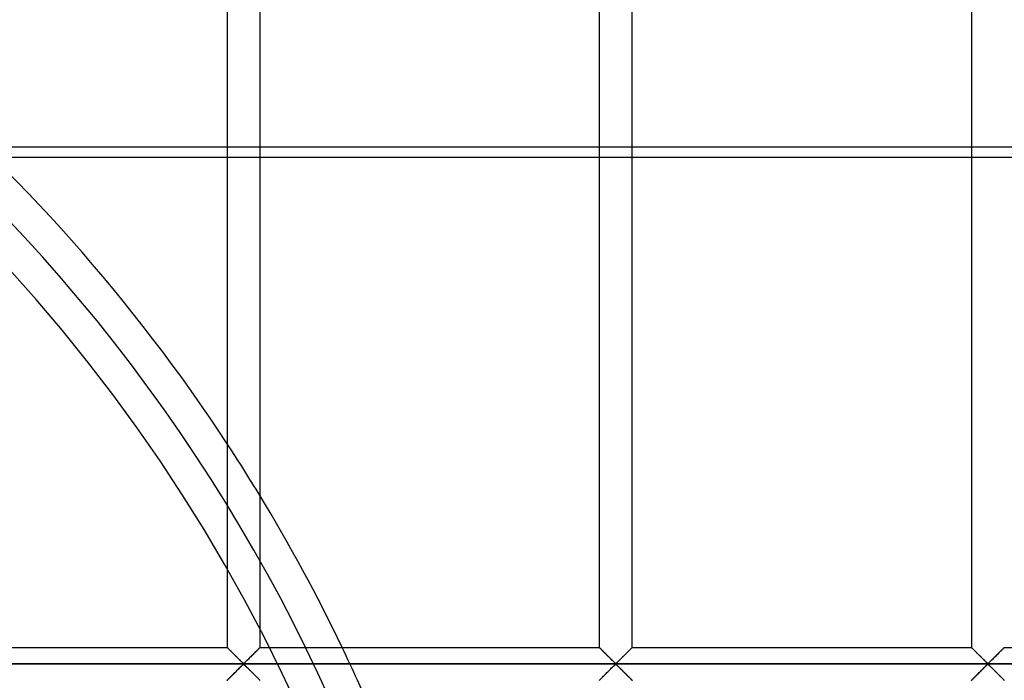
# Model space of a CAD drawing. Header units: millimetres. Extents: x -690 to 690, y -690 to 690.
# Tile 50 of 62: x 193 to 342, y 111 to 211. Entities that reach past the tile are written whole.
import ezdxf

# ---------------------------------------------------------------- set-up
doc = ezdxf.new("R2010")
doc.units = ezdxf.units.MM
doc.layers.add('MAIN-1', color=7, linetype='Continuous')
doc.layers.add('MAIN-2', color=7, linetype='Continuous')

msp = doc.modelspace()

# ---------------------------------------------------------------- linework, layer by layer
at = {"layer": 'MAIN-1'}
for p, q in [((224.17, 337.5), (224.17, 115.83)), ((229.17, 115.83), (229.17, 337.5)), ((280.83, 337.5), (280.83, 115.83)), ((285.83, 115.83), (285.83, 337.5)), ((337.5, 337.5), (337.5, 115.83)), ((172.5, 115.83), (224.17, 115.83)), ((224.18, 115.82), (224.17, 115.83)), ((224.17, 115.83), (224.17, 115.83)), ((224.19, 115.81), (224.18, 115.82)), ((224.2, 115.8), (224.19, 115.81)), ((224.22, 115.78), (224.2, 115.8)), ((224.25, 115.75), (224.22, 115.78)), ((224.28, 115.72), (224.25, 115.75)), ((224.31, 115.69), (224.28, 115.72)), ((224.35, 115.65), (224.31, 115.69)), ((224.39, 115.61), (224.35, 115.65)), ((224.43, 115.57), (224.39, 115.61)), ((224.48, 115.52), (224.43, 115.57)), ((224.53, 115.47), (224.48, 115.52)), ((224.58, 115.42), (224.53, 115.47)), ((228.85, 115.51), (228.76, 115.42)), ((228.93, 115.59), (228.85, 115.51)), ((229, 115.67), (228.93, 115.59)), ((229.06, 115.72), (229, 115.67)), ((229.1, 115.77), (229.06, 115.72)), ((229.14, 115.81), (229.1, 115.77)), ((229.16, 115.83), (229.14, 115.81)), ((229.17, 115.83), (229.16, 115.83)), ((229.17, 115.83), (280.83, 115.83)), ((280.84, 115.83), (280.83, 115.83)), ((280.84, 115.82), (280.84, 115.83)), ((280.85, 115.81), (280.84, 115.82)), ((280.87, 115.8), (280.85, 115.81)), ((280.89, 115.78), (280.87, 115.8)), ((280.92, 115.75), (280.89, 115.78)), ((280.94, 115.72), (280.92, 115.75)), ((280.98, 115.69), (280.94, 115.72)), ((281.01, 115.65), (280.98, 115.69)), ((281.05, 115.61), (281.01, 115.65)), ((281.1, 115.57), (281.05, 115.61)), ((281.14, 115.52), (281.1, 115.57)), ((281.19, 115.47), (281.14, 115.52)), ((281.25, 115.42), (281.19, 115.47)), ((285.51, 115.51), (285.42, 115.42)), ((285.59, 115.59), (285.51, 115.51)), ((285.66, 115.67), (285.59, 115.59)), ((285.72, 115.72), (285.66, 115.67)), ((285.77, 115.77), (285.72, 115.72)), ((285.8, 115.81), (285.77, 115.77)), ((285.83, 115.83), (285.8, 115.81)), ((285.83, 115.83), (285.83, 115.83)), ((285.83, 115.83), (337.5, 115.83)), ((337.51, 115.82), (337.5, 115.83)), ((337.5, 115.83), (337.5, 115.83)), ((337.52, 115.81), (337.51, 115.82)), ((337.54, 115.8), (337.52, 115.81)), ((337.56, 115.78), (337.54, 115.8)), ((337.58, 115.75), (337.56, 115.78)), ((337.61, 115.72), (337.58, 115.75)), ((337.64, 115.69), (337.61, 115.72)), ((337.68, 115.65), (337.64, 115.69)), ((337.72, 115.61), (337.68, 115.65)), ((337.76, 115.57), (337.72, 115.61)), ((337.81, 115.52), (337.76, 115.57)), ((337.86, 115.47), (337.81, 115.52)), ((337.91, 115.42), (337.86, 115.47)), ((342.18, 115.51), (342.09, 115.42)), ((342.26, 115.59), (342.18, 115.51)), ((342.33, 115.67), (342.26, 115.59)), ((342.39, 115.72), (342.33, 115.67)), ((342.44, 115.77), (342.39, 115.72)), ((342.47, 115.81), (342.44, 115.77)), ((342.49, 115.83), (342.47, 115.81)), ((342.5, 115.83), (342.49, 115.83)), ((342.5, 115.83), (394.17, 115.83)), ((224.64, 115.37), (224.58, 115.42)), ((224.69, 115.31), (224.64, 115.37)), ((224.75, 115.25), (224.69, 115.31)), ((224.81, 115.19), (224.75, 115.25)), ((224.87, 115.13), (224.81, 115.19)), ((224.93, 115.07), (224.87, 115.13)), ((225, 115.01), (224.93, 115.07)), ((225.06, 114.94), (225, 115.01)), ((225.13, 114.88), (225.06, 114.94)), ((225.19, 114.81), (225.13, 114.88)), ((225.26, 114.74), (225.19, 114.81)), ((225.33, 114.67), (225.26, 114.74)), ((225.4, 114.61), (225.33, 114.67)), ((225.47, 114.54), (225.4, 114.61)), ((225.53, 114.47), (225.47, 114.54)), ((225.6, 114.4), (225.53, 114.47)), ((225.67, 114.33), (225.6, 114.4)), ((225.74, 114.26), (225.67, 114.33)), ((225.81, 114.19), (225.74, 114.26)), ((225.88, 114.13), (225.81, 114.19)), ((225.94, 114.06), (225.88, 114.13)), ((226.01, 114), (225.94, 114.06)), ((226.07, 113.93), (226.01, 114)), ((227.29, 113.96), (227.18, 113.85)), ((227.4, 114.07), (227.29, 113.96)), ((227.52, 114.19), (227.4, 114.07)), ((227.64, 114.31), (227.52, 114.19)), ((227.76, 114.43), (227.64, 114.31)), ((227.88, 114.55), (227.76, 114.43)), ((228, 114.67), (227.88, 114.55)), ((228.12, 114.78), (228, 114.67)), ((228.23, 114.9), (228.12, 114.78)), ((228.34, 115.01), (228.23, 114.9)), ((228.45, 115.12), (228.34, 115.01)), ((228.56, 115.23), (228.45, 115.12)), ((228.66, 115.33), (228.56, 115.23)), ((228.76, 115.42), (228.66, 115.33)), ((281.3, 115.37), (281.25, 115.42)), ((281.36, 115.31), (281.3, 115.37)), ((281.42, 115.25), (281.36, 115.31)), ((281.48, 115.19), (281.42, 115.25)), ((281.54, 115.13), (281.48, 115.19)), ((281.6, 115.07), (281.54, 115.13)), ((281.66, 115.01), (281.6, 115.07)), ((281.73, 114.94), (281.66, 115.01)), ((281.79, 114.88), (281.73, 114.94)), ((281.86, 114.81), (281.79, 114.88)), ((281.93, 114.74), (281.86, 114.81)), ((281.99, 114.67), (281.93, 114.74)), ((282.06, 114.61), (281.99, 114.67)), ((282.13, 114.54), (282.06, 114.61)), ((282.2, 114.47), (282.13, 114.54)), ((282.27, 114.4), (282.2, 114.47)), ((282.34, 114.33), (282.27, 114.4)), ((282.41, 114.26), (282.34, 114.33)), ((282.47, 114.19), (282.41, 114.26)), ((282.54, 114.13), (282.47, 114.19)), ((282.61, 114.06), (282.54, 114.13)), ((282.67, 114), (282.61, 114.06)), ((282.74, 113.93), (282.67, 114)), ((283.96, 113.96), (283.84, 113.85)), ((284.07, 114.07), (283.96, 113.96)), ((284.19, 114.19), (284.07, 114.07)), ((284.3, 114.31), (284.19, 114.19)), ((284.42, 114.43), (284.3, 114.31)), ((284.54, 114.55), (284.42, 114.43)), ((284.66, 114.67), (284.54, 114.55)), ((284.78, 114.78), (284.66, 114.67)), ((284.9, 114.9), (284.78, 114.78)), ((285.01, 115.01), (284.9, 114.9)), ((285.12, 115.12), (285.01, 115.01)), ((285.23, 115.23), (285.12, 115.12)), ((285.33, 115.33), (285.23, 115.23)), ((285.42, 115.42), (285.33, 115.33)), ((337.97, 115.37), (337.91, 115.42)), ((338.03, 115.31), (337.97, 115.37)), ((338.08, 115.25), (338.03, 115.31)), ((338.14, 115.19), (338.08, 115.25)), ((338.2, 115.13), (338.14, 115.19)), ((338.27, 115.07), (338.2, 115.13)), ((338.33, 115.01), (338.27, 115.07)), ((338.39, 114.94), (338.33, 115.01)), ((338.46, 114.88), (338.39, 114.94)), ((338.53, 114.81), (338.46, 114.88)), ((338.59, 114.74), (338.53, 114.81)), ((338.66, 114.67), (338.59, 114.74)), ((338.73, 114.61), (338.66, 114.67)), ((338.8, 114.54), (338.73, 114.61)), ((338.87, 114.47), (338.8, 114.54)), ((338.94, 114.4), (338.87, 114.47)), ((339.01, 114.33), (338.94, 114.4)), ((339.07, 114.26), (339.01, 114.33)), ((339.14, 114.19), (339.07, 114.26)), ((339.21, 114.13), (339.14, 114.19)), ((339.27, 114.06), (339.21, 114.13)), ((339.34, 114), (339.27, 114.06)), ((339.41, 113.93), (339.34, 114)), ((340.62, 113.96), (340.51, 113.85)), ((340.74, 114.07), (340.62, 113.96)), ((340.85, 114.19), (340.74, 114.07)), ((340.97, 114.31), (340.85, 114.19)), ((341.09, 114.43), (340.97, 114.31)), ((341.21, 114.55), (341.09, 114.43)), ((341.33, 114.67), (341.21, 114.55)), ((341.45, 114.78), (341.33, 114.67)), ((341.57, 114.9), (341.45, 114.78)), ((341.68, 115.01), (341.57, 114.9)), ((341.79, 115.12), (341.68, 115.01)), ((341.89, 115.23), (341.79, 115.12)), ((341.99, 115.33), (341.89, 115.23)), ((342.09, 115.42), (341.99, 115.33)), ((680, 113.33), (-680, 113.33)), ((225.7, 112.36), (225.81, 112.48)), ((225.81, 112.48), (225.93, 112.59)), ((225.93, 112.59), (226.04, 112.71)), ((226.04, 112.71), (226.16, 112.82)), ((226.14, 113.87), (226.07, 113.93)), ((226.2, 113.81), (226.14, 113.87)), ((226.16, 112.82), (226.26, 112.92)), ((226.26, 113.75), (226.2, 113.81)), ((226.32, 113.69), (226.26, 113.75)), ((226.26, 112.92), (226.36, 113.02)), ((226.38, 113.63), (226.32, 113.69)), ((226.36, 113.02), (226.46, 113.11)), ((226.43, 113.58), (226.38, 113.63)), ((226.49, 113.53), (226.43, 113.58)), ((226.46, 113.11), (226.55, 113.2)), ((226.54, 113.48), (226.49, 113.53)), ((226.59, 113.44), (226.54, 113.48)), ((226.55, 113.2), (226.67, 113.26)), ((226.67, 113.4), (226.59, 113.44)), ((226.78, 113.47), (226.67, 113.4)), ((226.67, 113.26), (226.74, 113.23)), ((226.74, 113.23), (226.79, 113.19)), ((226.87, 113.55), (226.78, 113.47)), ((226.79, 113.19), (226.85, 113.14)), ((226.85, 113.14), (226.9, 113.09)), ((226.97, 113.64), (226.87, 113.55)), ((226.9, 113.09), (226.96, 113.03)), ((226.96, 113.03), (227.01, 112.98)), ((227.07, 113.74), (226.97, 113.64)), ((227.01, 112.98), (227.07, 112.92)), ((227.18, 113.85), (227.07, 113.74)), ((227.07, 112.92), (227.13, 112.86)), ((227.13, 112.86), (227.2, 112.8)), ((227.2, 112.8), (227.26, 112.74)), ((227.26, 112.74), (227.33, 112.67)), ((227.33, 112.67), (227.39, 112.6)), ((227.39, 112.6), (227.46, 112.54)), ((227.46, 112.54), (227.53, 112.47)), ((227.53, 112.47), (227.59, 112.4)), ((282.36, 112.36), (282.48, 112.48)), ((282.48, 112.48), (282.6, 112.59)), ((282.6, 112.59), (282.71, 112.71)), ((282.71, 112.71), (282.82, 112.82)), ((282.8, 113.87), (282.74, 113.93)), ((282.87, 113.81), (282.8, 113.87)), ((282.82, 112.82), (282.93, 112.92)), ((282.93, 113.75), (282.87, 113.81)), ((282.99, 113.69), (282.93, 113.75)), ((282.93, 112.92), (283.03, 113.02)), ((283.04, 113.63), (282.99, 113.69)), ((283.03, 113.02), (283.13, 113.11)), ((283.1, 113.58), (283.04, 113.63)), ((283.15, 113.53), (283.1, 113.58)), ((283.13, 113.11), (283.22, 113.2)), ((283.21, 113.48), (283.15, 113.53)), ((283.26, 113.44), (283.21, 113.48)), ((283.22, 113.2), (283.33, 113.26)), ((283.33, 113.4), (283.26, 113.44)), ((283.45, 113.47), (283.33, 113.4)), ((283.33, 113.26), (283.41, 113.23)), ((283.41, 113.23), (283.46, 113.19)), ((283.54, 113.55), (283.45, 113.47)), ((283.46, 113.19), (283.51, 113.14)), ((283.51, 113.14), (283.57, 113.09)), ((283.64, 113.64), (283.54, 113.55)), ((283.57, 113.09), (283.62, 113.03)), ((283.62, 113.03), (283.68, 112.98)), ((283.74, 113.74), (283.64, 113.64)), ((283.68, 112.98), (283.74, 112.92)), ((283.84, 113.85), (283.74, 113.74)), ((283.74, 112.92), (283.8, 112.86)), ((283.8, 112.86), (283.86, 112.8)), ((283.86, 112.8), (283.93, 112.74)), ((283.93, 112.74), (283.99, 112.67)), ((283.99, 112.67), (284.06, 112.6)), ((284.06, 112.6), (284.12, 112.54)), ((284.12, 112.54), (284.19, 112.47)), ((284.19, 112.47), (284.26, 112.4)), ((339.03, 112.36), (339.15, 112.48)), ((339.15, 112.48), (339.26, 112.59)), ((339.26, 112.59), (339.38, 112.71)), ((339.38, 112.71), (339.49, 112.82)), ((339.47, 113.87), (339.41, 113.93)), ((339.53, 113.81), (339.47, 113.87)), ((339.49, 112.82), (339.6, 112.92)), ((339.59, 113.75), (339.53, 113.81)), ((339.65, 113.69), (339.59, 113.75)), ((339.6, 112.92), (339.7, 113.02)), ((339.71, 113.63), (339.65, 113.69)), ((339.7, 113.02), (339.79, 113.11)), ((339.77, 113.58), (339.71, 113.63)), ((339.82, 113.53), (339.77, 113.58)), ((339.79, 113.11), (339.89, 113.2)), ((339.87, 113.48), (339.82, 113.53)), ((339.93, 113.44), (339.87, 113.48)), ((339.89, 113.2), (340, 113.26)), ((340, 113.4), (339.93, 113.44)), ((340.11, 113.47), (340, 113.4)), ((340, 113.26), (340.07, 113.23)), ((340.07, 113.23), (340.13, 113.19)), ((340.21, 113.55), (340.11, 113.47)), ((340.13, 113.19), (340.18, 113.14)), ((340.18, 113.14), (340.23, 113.09)), ((340.3, 113.64), (340.21, 113.55)), ((340.23, 113.09), (340.29, 113.03)), ((340.29, 113.03), (340.35, 112.98)), ((340.4, 113.74), (340.3, 113.64)), ((340.35, 112.98), (340.41, 112.92)), ((340.51, 113.85), (340.4, 113.74)), ((340.41, 112.92), (340.47, 112.86)), ((340.47, 112.86), (340.53, 112.8)), ((340.53, 112.8), (340.59, 112.74)), ((340.59, 112.74), (340.66, 112.67)), ((340.66, 112.67), (340.73, 112.6)), ((340.73, 112.6), (340.79, 112.54)), ((340.79, 112.54), (340.86, 112.47)), ((340.86, 112.47), (340.93, 112.4)), ((224.28, 110.94), (224.34, 111)), ((224.34, 111), (224.41, 111.07)), ((224.41, 111.07), (224.49, 111.15)), ((224.49, 111.15), (224.58, 111.24)), ((224.58, 111.24), (224.67, 111.34)), ((224.67, 111.34), (224.77, 111.44)), ((224.77, 111.44), (224.88, 111.55)), ((224.88, 111.55), (224.99, 111.65)), ((224.99, 111.65), (225.1, 111.77)), ((225.1, 111.77), (225.22, 111.88)), ((225.22, 111.88), (225.34, 112)), ((225.34, 112), (225.46, 112.12)), ((225.46, 112.12), (225.58, 112.24)), ((225.58, 112.24), (225.7, 112.36)), ((227.59, 112.4), (227.66, 112.34)), ((227.66, 112.34), (227.73, 112.27)), ((227.73, 112.27), (227.8, 112.2)), ((227.8, 112.2), (227.87, 112.13)), ((227.87, 112.13), (227.94, 112.06)), ((227.94, 112.06), (228.01, 111.99)), ((228.01, 111.99), (228.07, 111.92)), ((228.07, 111.92), (228.14, 111.86)), ((228.14, 111.86), (228.21, 111.79)), ((228.21, 111.79), (228.27, 111.73)), ((228.27, 111.73), (228.34, 111.66)), ((228.34, 111.66), (228.4, 111.6)), ((228.4, 111.6), (228.46, 111.54)), ((228.46, 111.54), (228.52, 111.48)), ((228.52, 111.48), (228.58, 111.42)), ((228.58, 111.42), (228.64, 111.36)), ((228.64, 111.36), (228.7, 111.3)), ((228.7, 111.3), (228.75, 111.25)), ((228.75, 111.25), (228.81, 111.19)), ((228.81, 111.19), (228.86, 111.14)), ((228.86, 111.14), (228.9, 111.1)), ((228.9, 111.1), (228.95, 111.05)), ((228.95, 111.05), (228.99, 111.01)), ((228.99, 111.01), (229.02, 110.98)), ((229.02, 110.98), (229.06, 110.94)), ((280.94, 110.94), (281, 111)), ((281, 111), (281.07, 111.07)), ((281.07, 111.07), (281.15, 111.15)), ((281.15, 111.15), (281.24, 111.24)), ((281.24, 111.24), (281.34, 111.34)), ((281.34, 111.34), (281.44, 111.44)), ((281.44, 111.44), (281.55, 111.55)), ((281.55, 111.55), (281.66, 111.65)), ((281.66, 111.65), (281.77, 111.77)), ((281.77, 111.77), (281.88, 111.88)), ((281.88, 111.88), (282, 112)), ((282, 112), (282.12, 112.12)), ((282.12, 112.12), (282.24, 112.24)), ((282.24, 112.24), (282.36, 112.36)), ((284.26, 112.4), (284.33, 112.34)), ((284.33, 112.34), (284.4, 112.27)), ((284.4, 112.27), (284.47, 112.2)), ((284.47, 112.2), (284.53, 112.13)), ((284.53, 112.13), (284.6, 112.06)), ((284.6, 112.06), (284.67, 111.99)), ((284.67, 111.99), (284.74, 111.92)), ((284.74, 111.92), (284.81, 111.86)), ((284.81, 111.86), (284.87, 111.79)), ((284.87, 111.79), (284.94, 111.73)), ((284.94, 111.73), (285, 111.66)), ((285, 111.66), (285.07, 111.6)), ((285.07, 111.6), (285.13, 111.54)), ((285.13, 111.54), (285.19, 111.48)), ((285.19, 111.48), (285.25, 111.42)), ((285.25, 111.42), (285.31, 111.36)), ((285.31, 111.36), (285.36, 111.3)), ((285.36, 111.3), (285.42, 111.25)), ((285.42, 111.25), (285.47, 111.19)), ((285.47, 111.19), (285.52, 111.14)), ((285.52, 111.14), (285.57, 111.1)), ((285.57, 111.1), (285.61, 111.05)), ((285.61, 111.05), (285.65, 111.01)), ((285.65, 111.01), (285.69, 110.98)), ((285.69, 110.98), (285.72, 110.94)), ((337.61, 110.94), (337.67, 111)), ((337.67, 111), (337.74, 111.07)), ((337.74, 111.07), (337.82, 111.15)), ((337.82, 111.15), (337.91, 111.24)), ((337.91, 111.24), (338.01, 111.34)), ((338.01, 111.34), (338.11, 111.44)), ((338.11, 111.44), (338.21, 111.55)), ((338.21, 111.55), (338.32, 111.65)), ((338.32, 111.65), (338.43, 111.77)), ((338.43, 111.77), (338.55, 111.88)), ((338.55, 111.88), (338.67, 112)), ((338.67, 112), (338.79, 112.12)), ((338.79, 112.12), (338.91, 112.24)), ((338.91, 112.24), (339.03, 112.36)), ((340.93, 112.4), (340.99, 112.34)), ((340.99, 112.34), (341.06, 112.27)), ((341.06, 112.27), (341.13, 112.2)), ((341.13, 112.2), (341.2, 112.13)), ((341.2, 112.13), (341.27, 112.06)), ((341.27, 112.06), (341.34, 111.99)), ((341.34, 111.99), (341.41, 111.92)), ((341.41, 111.92), (341.47, 111.86)), ((341.47, 111.86), (341.54, 111.79)), ((341.54, 111.79), (341.61, 111.73)), ((341.61, 111.73), (341.67, 111.66)), ((341.67, 111.66), (341.73, 111.6)), ((341.73, 111.6), (341.8, 111.54)), ((341.8, 111.54), (341.86, 111.48)), ((341.86, 111.48), (341.92, 111.42)), ((341.92, 111.42), (341.97, 111.36)), ((341.97, 111.36), (342.03, 111.3)), ((342.03, 111.3), (342.09, 111.25)), ((342.09, 111.25), (342.14, 111.19)), ((342.14, 111.19), (342.19, 111.14)), ((342.19, 111.14), (342.24, 111.1)), ((342.24, 111.1), (342.28, 111.05)), ((342.28, 111.05), (342.32, 111.01)), ((342.32, 111.01), (342.36, 110.98)), ((342.36, 110.98), (342.39, 110.94)), ((224.17, 110.84), (224.2, 110.86)), ((224.17, 110.83), (224.17, 110.84)), ((224.2, 110.86), (224.23, 110.89)), ((224.23, 110.89), (224.28, 110.94)), ((229.06, 110.94), (229.08, 110.91)), ((229.08, 110.91), (229.11, 110.89)), ((229.11, 110.89), (229.13, 110.87)), ((229.13, 110.87), (229.15, 110.85)), ((229.15, 110.85), (229.16, 110.84)), ((229.16, 110.84), (229.16, 110.84)), ((229.16, 110.84), (229.17, 110.83)), ((280.83, 110.83), (280.84, 110.84)), ((280.84, 110.84), (280.86, 110.86)), ((280.86, 110.86), (280.9, 110.89)), ((280.9, 110.89), (280.94, 110.94)), ((285.72, 110.94), (285.75, 110.91)), ((285.75, 110.91), (285.78, 110.89)), ((285.78, 110.89), (285.8, 110.87)), ((285.8, 110.87), (285.81, 110.85)), ((285.81, 110.85), (285.82, 110.84)), ((285.82, 110.84), (285.83, 110.84)), ((285.83, 110.84), (285.83, 110.83)), ((337.5, 110.83), (337.51, 110.84)), ((337.51, 110.84), (337.53, 110.86)), ((337.53, 110.86), (337.56, 110.89)), ((337.56, 110.89), (337.61, 110.94)), ((342.39, 110.94), (342.42, 110.91)), ((342.42, 110.91), (342.44, 110.89)), ((342.44, 110.89), (342.46, 110.87)), ((342.46, 110.87), (342.48, 110.85)), ((342.48, 110.85), (342.49, 110.84)), ((342.49, 110.84), (342.5, 110.84)), ((342.5, 110.84), (342.5, 110.83))]:
    msp.add_line(p, q, dxfattribs=at)
for start, end in [(33.2332, 49.9352), (25.6081, 31.2297), (0, 24.4285)]:
    msp.add_arc((0, 0), 268, start, end, dxfattribs=at)
at = {"layer": 'MAIN-2'}
for p, q in [((531.94, 192.04), (-531.94, 192.04)), ((-529.26, 190.5), (529.26, 190.5)), ((224.17, 115.83), (224.17, 115.83)), ((224.17, 115.83), (224.19, 115.82)), ((224.19, 115.82), (224.21, 115.79)), ((224.21, 115.79), (224.24, 115.76)), ((224.24, 115.76), (224.28, 115.72)), ((224.28, 115.72), (224.33, 115.68)), ((224.33, 115.68), (224.38, 115.62)), ((224.38, 115.62), (224.44, 115.56)), ((224.44, 115.56), (224.51, 115.49)), ((224.51, 115.49), (224.58, 115.42)), ((228.75, 115.42), (228.82, 115.49)), ((228.82, 115.49), (228.89, 115.56)), ((228.89, 115.56), (228.95, 115.62)), ((228.95, 115.62), (229.01, 115.68)), ((229.01, 115.68), (229.06, 115.72)), ((229.06, 115.72), (229.09, 115.76)), ((229.09, 115.76), (229.13, 115.79)), ((229.13, 115.79), (229.15, 115.82)), ((229.15, 115.82), (229.16, 115.83)), ((229.16, 115.83), (229.17, 115.83)), ((280.83, 115.83), (280.84, 115.83)), ((280.84, 115.83), (280.85, 115.82)), ((280.85, 115.82), (280.87, 115.79)), ((280.87, 115.79), (280.91, 115.76)), ((280.91, 115.76), (280.94, 115.72)), ((280.94, 115.72), (280.99, 115.68)), ((280.99, 115.68), (281.05, 115.62)), ((281.05, 115.62), (281.11, 115.56)), ((281.11, 115.56), (281.18, 115.49)), ((281.18, 115.49), (281.25, 115.42)), ((285.42, 115.42), (285.49, 115.49)), ((285.49, 115.49), (285.56, 115.56)), ((285.56, 115.56), (285.62, 115.62)), ((285.62, 115.62), (285.67, 115.68)), ((285.67, 115.68), (285.72, 115.72)), ((285.72, 115.72), (285.76, 115.76)), ((285.76, 115.76), (285.79, 115.79)), ((285.79, 115.79), (285.81, 115.82)), ((285.81, 115.82), (285.83, 115.83)), ((285.83, 115.83), (285.83, 115.83)), ((337.5, 115.83), (337.51, 115.83)), ((337.51, 115.83), (337.52, 115.82)), ((337.52, 115.82), (337.54, 115.79)), ((337.54, 115.79), (337.57, 115.76)), ((337.57, 115.76), (337.61, 115.72)), ((337.61, 115.72), (337.66, 115.68)), ((337.66, 115.68), (337.71, 115.62)), ((337.71, 115.62), (337.77, 115.56)), ((337.77, 115.56), (337.84, 115.49)), ((337.84, 115.49), (337.92, 115.42)), ((342.08, 115.42), (342.16, 115.49)), ((342.16, 115.49), (342.23, 115.56)), ((342.23, 115.56), (342.29, 115.62)), ((342.29, 115.62), (342.34, 115.68)), ((342.34, 115.68), (342.39, 115.72)), ((342.39, 115.72), (342.43, 115.76)), ((342.43, 115.76), (342.46, 115.79)), ((342.46, 115.79), (342.48, 115.82)), ((342.48, 115.82), (342.49, 115.83)), ((342.49, 115.83), (342.5, 115.83)), ((224.58, 115.42), (224.66, 115.34)), ((224.66, 115.34), (224.74, 115.26)), ((224.74, 115.26), (224.82, 115.18)), ((224.82, 115.18), (224.91, 115.09)), ((224.91, 115.09), (225, 115)), ((225, 115), (225.09, 114.91)), ((225.09, 114.91), (225.18, 114.82)), ((225.18, 114.82), (225.28, 114.72)), ((225.28, 114.72), (225.37, 114.63)), ((225.37, 114.63), (225.47, 114.53)), ((225.47, 114.53), (225.57, 114.44)), ((225.57, 114.44), (225.66, 114.34)), ((225.66, 114.34), (225.76, 114.24)), ((225.76, 114.24), (225.85, 114.15)), ((225.85, 114.15), (225.95, 114.06)), ((225.95, 114.06), (226.04, 113.97)), ((226.04, 113.97), (226.13, 113.88)), ((227.2, 113.88), (227.29, 113.97)), ((227.29, 113.97), (227.39, 114.06)), ((227.39, 114.06), (227.48, 114.15)), ((227.48, 114.15), (227.57, 114.24)), ((227.57, 114.24), (227.67, 114.34)), ((227.67, 114.34), (227.77, 114.44)), ((227.77, 114.44), (227.86, 114.53)), ((227.86, 114.53), (227.96, 114.63)), ((227.96, 114.63), (228.06, 114.72)), ((228.06, 114.72), (228.15, 114.82)), ((228.15, 114.82), (228.24, 114.91)), ((228.24, 114.91), (228.33, 115)), ((228.33, 115), (228.42, 115.09)), ((228.42, 115.09), (228.51, 115.18)), ((228.51, 115.18), (228.59, 115.26)), ((228.59, 115.26), (228.67, 115.34)), ((228.67, 115.34), (228.75, 115.42)), ((281.25, 115.42), (281.33, 115.34)), ((281.33, 115.34), (281.41, 115.26)), ((281.41, 115.26), (281.49, 115.18)), ((281.49, 115.18), (281.58, 115.09)), ((281.58, 115.09), (281.67, 115)), ((281.67, 115), (281.76, 114.91)), ((281.76, 114.91), (281.85, 114.82)), ((281.85, 114.82), (281.94, 114.72)), ((281.94, 114.72), (282.04, 114.63)), ((282.04, 114.63), (282.14, 114.53)), ((282.14, 114.53), (282.23, 114.44)), ((282.23, 114.44), (282.33, 114.34)), ((282.33, 114.34), (282.43, 114.24)), ((282.43, 114.24), (282.52, 114.15)), ((282.52, 114.15), (282.61, 114.06)), ((282.61, 114.06), (282.71, 113.97)), ((282.71, 113.97), (282.8, 113.88)), ((283.87, 113.88), (283.96, 113.97)), ((283.96, 113.97), (284.05, 114.06)), ((284.05, 114.06), (284.15, 114.15)), ((284.15, 114.15), (284.24, 114.24)), ((284.24, 114.24), (284.34, 114.34)), ((284.34, 114.34), (284.43, 114.44)), ((284.43, 114.44), (284.53, 114.53)), ((284.53, 114.53), (284.63, 114.63)), ((284.63, 114.63), (284.72, 114.72)), ((284.72, 114.72), (284.82, 114.82)), ((284.82, 114.82), (284.91, 114.91)), ((284.91, 114.91), (285, 115)), ((285, 115), (285.09, 115.09)), ((285.09, 115.09), (285.18, 115.18)), ((285.18, 115.18), (285.26, 115.26)), ((285.26, 115.26), (285.34, 115.34)), ((285.34, 115.34), (285.42, 115.42)), ((337.92, 115.42), (337.99, 115.34)), ((337.99, 115.34), (338.07, 115.26)), ((338.07, 115.26), (338.16, 115.18)), ((338.16, 115.18), (338.24, 115.09)), ((338.24, 115.09), (338.33, 115)), ((338.33, 115), (338.42, 114.91)), ((338.42, 114.91), (338.52, 114.82)), ((338.52, 114.82), (338.61, 114.72)), ((338.61, 114.72), (338.71, 114.63)), ((338.71, 114.63), (338.8, 114.53)), ((338.8, 114.53), (338.9, 114.44)), ((338.9, 114.44), (339, 114.34)), ((339, 114.34), (339.09, 114.24)), ((339.09, 114.24), (339.19, 114.15)), ((339.19, 114.15), (339.28, 114.06)), ((339.28, 114.06), (339.37, 113.97)), ((339.37, 113.97), (339.46, 113.88)), ((340.54, 113.88), (340.63, 113.97)), ((340.63, 113.97), (340.72, 114.06)), ((340.72, 114.06), (340.81, 114.15)), ((340.81, 114.15), (340.91, 114.24)), ((340.91, 114.24), (341, 114.34)), ((341, 114.34), (341.1, 114.44)), ((341.1, 114.44), (341.2, 114.53)), ((341.2, 114.53), (341.29, 114.63)), ((341.29, 114.63), (341.39, 114.72)), ((341.39, 114.72), (341.48, 114.82)), ((341.48, 114.82), (341.58, 114.91)), ((341.58, 114.91), (341.67, 115)), ((341.67, 115), (341.76, 115.09)), ((341.76, 115.09), (341.84, 115.18)), ((341.84, 115.18), (341.93, 115.26)), ((341.93, 115.26), (342.01, 115.34)), ((342.01, 115.34), (342.08, 115.42)), ((-677.5, 113.33), (677.5, 113.33)), ((225.85, 112.52), (225.76, 112.42)), ((225.95, 112.61), (225.85, 112.52)), ((226.04, 112.7), (225.95, 112.61)), ((226.13, 112.79), (226.04, 112.7)), ((226.13, 113.88), (226.22, 113.79)), ((226.22, 112.88), (226.13, 112.79)), ((226.22, 113.79), (226.3, 113.71)), ((226.3, 112.96), (226.22, 112.88)), ((226.3, 113.71), (226.38, 113.63)), ((226.38, 113.04), (226.3, 112.96)), ((226.38, 113.63), (226.46, 113.55)), ((226.46, 113.11), (226.38, 113.04)), ((226.46, 113.55), (226.53, 113.48)), ((226.53, 113.18), (226.46, 113.11)), ((226.53, 113.48), (226.61, 113.42)), ((226.61, 113.24), (226.53, 113.18)), ((226.61, 113.42), (226.72, 113.42)), ((226.72, 113.24), (226.61, 113.24)), ((226.72, 113.42), (226.8, 113.48)), ((226.8, 113.18), (226.72, 113.24)), ((226.8, 113.48), (226.87, 113.55)), ((226.87, 113.11), (226.8, 113.18)), ((226.87, 113.55), (226.95, 113.63)), ((226.95, 113.04), (226.87, 113.11)), ((226.95, 113.63), (227.03, 113.71)), ((227.03, 112.96), (226.95, 113.04)), ((227.03, 113.71), (227.12, 113.79)), ((227.12, 112.88), (227.03, 112.96)), ((227.12, 113.79), (227.2, 113.88)), ((227.2, 112.79), (227.12, 112.88)), ((227.29, 112.7), (227.2, 112.79)), ((227.39, 112.61), (227.29, 112.7)), ((227.48, 112.52), (227.39, 112.61)), ((227.57, 112.42), (227.48, 112.52)), ((282.52, 112.52), (282.43, 112.42)), ((282.61, 112.61), (282.52, 112.52)), ((282.71, 112.7), (282.61, 112.61)), ((282.8, 112.79), (282.71, 112.7)), ((282.8, 113.88), (282.88, 113.79)), ((282.88, 112.88), (282.8, 112.79)), ((282.88, 113.79), (282.97, 113.71)), ((282.97, 112.96), (282.88, 112.88)), ((282.97, 113.71), (283.05, 113.63)), ((283.05, 113.04), (282.97, 112.96)), ((283.05, 113.63), (283.13, 113.55)), ((283.13, 113.11), (283.05, 113.04)), ((283.13, 113.55), (283.2, 113.48)), ((283.2, 113.18), (283.13, 113.11)), ((283.2, 113.48), (283.28, 113.42)), ((283.28, 113.24), (283.2, 113.18)), ((283.28, 113.42), (283.39, 113.42)), ((283.39, 113.24), (283.28, 113.24)), ((283.39, 113.42), (283.47, 113.48)), ((283.47, 113.18), (283.39, 113.24)), ((283.47, 113.48), (283.54, 113.55)), ((283.54, 113.11), (283.47, 113.18)), ((283.54, 113.55), (283.62, 113.63)), ((283.62, 113.04), (283.54, 113.11)), ((283.62, 113.63), (283.7, 113.71)), ((283.7, 112.96), (283.62, 113.04)), ((283.7, 113.71), (283.78, 113.79)), ((283.78, 112.88), (283.7, 112.96)), ((283.78, 113.79), (283.87, 113.88)), ((283.87, 112.79), (283.78, 112.88)), ((283.96, 112.7), (283.87, 112.79)), ((284.05, 112.61), (283.96, 112.7)), ((284.15, 112.52), (284.05, 112.61)), ((284.24, 112.42), (284.15, 112.52)), ((339.19, 112.52), (339.09, 112.42)), ((339.28, 112.61), (339.19, 112.52)), ((339.37, 112.7), (339.28, 112.61)), ((339.46, 112.79), (339.37, 112.7)), ((339.46, 113.88), (339.55, 113.79)), ((339.55, 112.88), (339.46, 112.79)), ((339.55, 113.79), (339.63, 113.71)), ((339.63, 112.96), (339.55, 112.88)), ((339.63, 113.71), (339.71, 113.63)), ((339.71, 113.04), (339.63, 112.96)), ((339.71, 113.63), (339.79, 113.55)), ((339.79, 113.11), (339.71, 113.04)), ((339.79, 113.55), (339.87, 113.48)), ((339.87, 113.18), (339.79, 113.11)), ((339.87, 113.48), (339.94, 113.42)), ((339.94, 113.24), (339.87, 113.18)), ((339.94, 113.42), (340.06, 113.42)), ((340.06, 113.24), (339.94, 113.24)), ((340.06, 113.42), (340.13, 113.48)), ((340.13, 113.18), (340.06, 113.24)), ((340.13, 113.48), (340.21, 113.55)), ((340.21, 113.11), (340.13, 113.18)), ((340.21, 113.55), (340.29, 113.63)), ((340.29, 113.04), (340.21, 113.11)), ((340.29, 113.63), (340.37, 113.71)), ((340.37, 112.96), (340.29, 113.04)), ((340.37, 113.71), (340.45, 113.79)), ((340.45, 112.88), (340.37, 112.96)), ((340.45, 113.79), (340.54, 113.88)), ((340.54, 112.79), (340.45, 112.88)), ((340.63, 112.7), (340.54, 112.79)), ((340.72, 112.61), (340.63, 112.7)), ((340.81, 112.52), (340.72, 112.61)), ((340.91, 112.42), (340.81, 112.52)), ((224.33, 110.99), (224.28, 110.94)), ((224.38, 111.05), (224.33, 110.99)), ((224.44, 111.11), (224.38, 111.05)), ((224.51, 111.17), (224.44, 111.11)), ((224.58, 111.25), (224.51, 111.17)), ((224.66, 111.32), (224.58, 111.25)), ((224.74, 111.41), (224.66, 111.32)), ((224.82, 111.49), (224.74, 111.41)), ((224.91, 111.58), (224.82, 111.49)), ((225, 111.66), (224.91, 111.58)), ((225.09, 111.75), (225, 111.66)), ((225.18, 111.85), (225.09, 111.75)), ((225.28, 111.94), (225.18, 111.85)), ((225.37, 112.04), (225.28, 111.94)), ((225.47, 112.13), (225.37, 112.04)), ((225.57, 112.23), (225.47, 112.13)), ((225.66, 112.33), (225.57, 112.23)), ((225.76, 112.42), (225.66, 112.33)), ((227.67, 112.33), (227.57, 112.42)), ((227.77, 112.23), (227.67, 112.33)), ((227.86, 112.13), (227.77, 112.23)), ((227.96, 112.04), (227.86, 112.13)), ((228.06, 111.94), (227.96, 112.04)), ((228.15, 111.85), (228.06, 111.94)), ((228.24, 111.75), (228.15, 111.85)), ((228.33, 111.66), (228.24, 111.75)), ((228.42, 111.58), (228.33, 111.66)), ((228.51, 111.49), (228.42, 111.58)), ((228.59, 111.41), (228.51, 111.49)), ((228.67, 111.32), (228.59, 111.41)), ((228.75, 111.25), (228.67, 111.32)), ((228.82, 111.17), (228.75, 111.25)), ((228.89, 111.11), (228.82, 111.17)), ((228.95, 111.05), (228.89, 111.11)), ((229.01, 110.99), (228.95, 111.05)), ((229.06, 110.94), (229.01, 110.99)), ((280.99, 110.99), (280.94, 110.94)), ((281.05, 111.05), (280.99, 110.99)), ((281.11, 111.11), (281.05, 111.05)), ((281.18, 111.17), (281.11, 111.11)), ((281.25, 111.25), (281.18, 111.17)), ((281.33, 111.32), (281.25, 111.25)), ((281.41, 111.41), (281.33, 111.32)), ((281.49, 111.49), (281.41, 111.41)), ((281.58, 111.58), (281.49, 111.49)), ((281.67, 111.66), (281.58, 111.58)), ((281.76, 111.75), (281.67, 111.66)), ((281.85, 111.85), (281.76, 111.75)), ((281.94, 111.94), (281.85, 111.85)), ((282.04, 112.04), (281.94, 111.94)), ((282.14, 112.13), (282.04, 112.04)), ((282.23, 112.23), (282.14, 112.13)), ((282.33, 112.33), (282.23, 112.23)), ((282.43, 112.42), (282.33, 112.33)), ((284.34, 112.33), (284.24, 112.42)), ((284.43, 112.23), (284.34, 112.33)), ((284.53, 112.13), (284.43, 112.23)), ((284.63, 112.04), (284.53, 112.13)), ((284.72, 111.94), (284.63, 112.04)), ((284.82, 111.85), (284.72, 111.94)), ((284.91, 111.75), (284.82, 111.85)), ((285, 111.66), (284.91, 111.75)), ((285.09, 111.58), (285, 111.66)), ((285.18, 111.49), (285.09, 111.58)), ((285.26, 111.41), (285.18, 111.49)), ((285.34, 111.32), (285.26, 111.41)), ((285.42, 111.25), (285.34, 111.32)), ((285.49, 111.17), (285.42, 111.25)), ((285.56, 111.11), (285.49, 111.17)), ((285.62, 111.05), (285.56, 111.11)), ((285.67, 110.99), (285.62, 111.05)), ((285.72, 110.94), (285.67, 110.99)), ((337.66, 110.99), (337.61, 110.94)), ((337.71, 111.05), (337.66, 110.99)), ((337.77, 111.11), (337.71, 111.05)), ((337.84, 111.17), (337.77, 111.11)), ((337.92, 111.25), (337.84, 111.17)), ((337.99, 111.32), (337.92, 111.25)), ((338.07, 111.41), (337.99, 111.32)), ((338.16, 111.49), (338.07, 111.41)), ((338.24, 111.58), (338.16, 111.49)), ((338.33, 111.66), (338.24, 111.58)), ((338.42, 111.75), (338.33, 111.66)), ((338.52, 111.85), (338.42, 111.75)), ((338.61, 111.94), (338.52, 111.85)), ((338.71, 112.04), (338.61, 111.94)), ((338.8, 112.13), (338.71, 112.04)), ((338.9, 112.23), (338.8, 112.13)), ((339, 112.33), (338.9, 112.23)), ((339.09, 112.42), (339, 112.33)), ((341, 112.33), (340.91, 112.42)), ((341.1, 112.23), (341, 112.33)), ((341.2, 112.13), (341.1, 112.23)), ((341.29, 112.04), (341.2, 112.13)), ((341.39, 111.94), (341.29, 112.04)), ((341.48, 111.85), (341.39, 111.94)), ((341.58, 111.75), (341.48, 111.85)), ((341.67, 111.66), (341.58, 111.75)), ((341.76, 111.58), (341.67, 111.66)), ((341.84, 111.49), (341.76, 111.58)), ((341.93, 111.41), (341.84, 111.49)), ((342.01, 111.32), (341.93, 111.41)), ((342.08, 111.25), (342.01, 111.32)), ((342.16, 111.17), (342.08, 111.25)), ((342.23, 111.11), (342.16, 111.17)), ((342.29, 111.05), (342.23, 111.11)), ((342.34, 110.99), (342.29, 111.05)), ((342.39, 110.94), (342.34, 110.99)), ((224.19, 110.85), (224.17, 110.84)), ((224.17, 110.84), (224.17, 110.83)), ((224.21, 110.87), (224.19, 110.85)), ((224.24, 110.9), (224.21, 110.87)), ((224.28, 110.94), (224.24, 110.9)), ((229.09, 110.9), (229.06, 110.94)), ((229.13, 110.87), (229.09, 110.9)), ((229.15, 110.85), (229.13, 110.87)), ((229.16, 110.84), (229.15, 110.85)), ((229.17, 110.83), (229.16, 110.84)), ((280.84, 110.84), (280.83, 110.83)), ((280.85, 110.85), (280.84, 110.84)), ((280.87, 110.87), (280.85, 110.85)), ((280.91, 110.9), (280.87, 110.87)), ((280.94, 110.94), (280.91, 110.9)), ((285.76, 110.9), (285.72, 110.94)), ((285.79, 110.87), (285.76, 110.9)), ((285.81, 110.85), (285.79, 110.87)), ((285.83, 110.84), (285.81, 110.85)), ((285.83, 110.83), (285.83, 110.84)), ((337.51, 110.84), (337.5, 110.83)), ((337.52, 110.85), (337.51, 110.84)), ((337.54, 110.87), (337.52, 110.85)), ((337.57, 110.9), (337.54, 110.87)), ((337.61, 110.94), (337.57, 110.9)), ((342.43, 110.9), (342.39, 110.94)), ((342.46, 110.87), (342.43, 110.9)), ((342.48, 110.85), (342.46, 110.87)), ((342.49, 110.84), (342.48, 110.85)), ((342.5, 110.83), (342.49, 110.84))]:
    msp.add_line(p, q, dxfattribs=at)
for radius, start, end in [(258, 0, 180), (263, 0, 59.59), (268, 31.2297, 33.2332), (268, 24.4285, 25.6081)]:
    msp.add_arc((0, 0), radius, start, end, dxfattribs=at)

doc.saveas('drawing.dxf')
